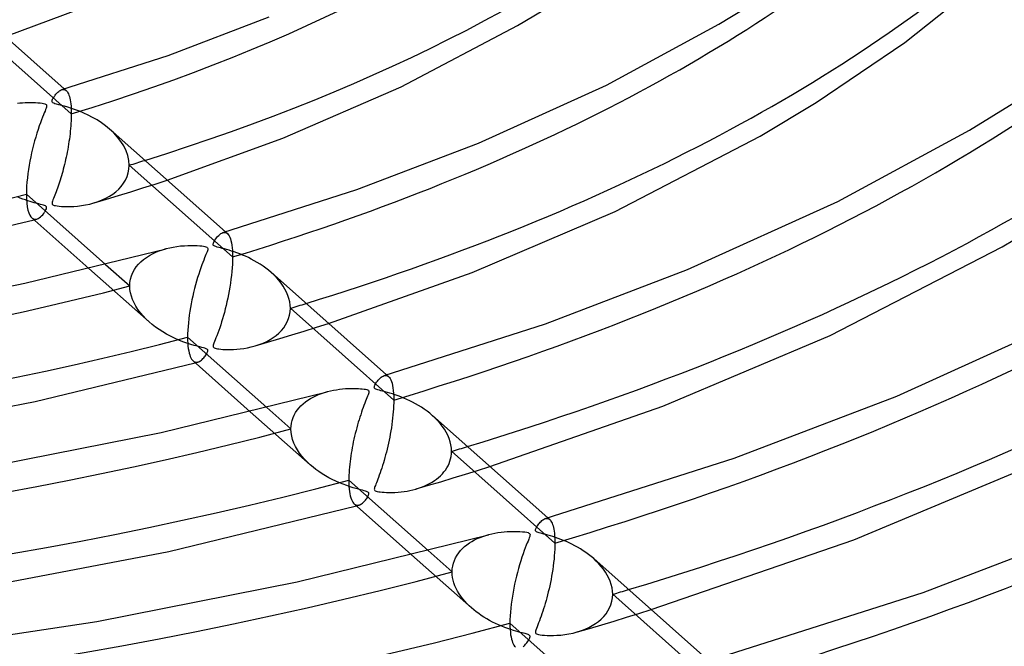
# Model space of a CAD drawing. Header units: millimetres. Extents: x -866 to 866, y -967 to 997.
# Tile 53 of 74: x 66 to 149, y 562 to 615. Entities that reach past the tile are written whole.
import ezdxf

# ---------------------------------------------------------------- set-up
doc = ezdxf.new("R2010")
doc.units = ezdxf.units.MM
doc.layers.add('HIDDEN', color=7, linetype='Continuous')
doc.layers.add('THICK', color=7, linetype='Continuous')

msp = doc.modelspace()

# ---------------------------------------------------------------- linework, layer by layer
at = {"layer": 'HIDDEN'}
for p, q in [((70.158, 606.638), (61.39, 614.417)), ((69.351, 608.694), (69.419, 608.709)), ((69.419, 608.709), (69.485, 608.713)), ((69.485, 608.713), (69.548, 608.706)), ((69.548, 608.706), (69.609, 608.687)), ((69.564, 608.757), (69.726, 608.613)), ((69.609, 608.687), (69.667, 608.657)), ((69.667, 608.657), (69.723, 608.616)), ((69.723, 608.616), (69.776, 608.562)), ((69.776, 608.562), (69.826, 608.497)), ((69.826, 608.497), (69.873, 608.42)), ((69.873, 608.42), (69.918, 608.329)), ((69.918, 608.329), (69.96, 608.225)), ((69.96, 608.225), (69.999, 608.106)), ((69.999, 608.106), (70.034, 607.973)), ((70.034, 607.973), (70.065, 607.825)), ((70.065, 607.825), (70.093, 607.662)), ((70.093, 607.662), (70.116, 607.485)), ((70.116, 607.485), (70.134, 607.294)), ((70.134, 607.294), (70.147, 607.089)), ((70.147, 607.089), (70.155, 606.87)), ((70.155, 606.87), (70.158, 606.638)), ((70.142, 606.039), (70.13, 605.829)), ((70.151, 606.244), (70.142, 606.039)), ((70.156, 606.443), (70.151, 606.244)), ((70.158, 606.638), (70.156, 606.443)), ((70.074, 605.176), (70.05, 604.954)), ((70.096, 605.397), (70.074, 605.176)), ((70.115, 605.615), (70.096, 605.397)), ((70.13, 605.829), (70.115, 605.615)), ((73.755, 605.021), (73.404, 605.349)), ((69.992, 604.509), (69.96, 604.286)), ((70.022, 604.732), (69.992, 604.509)), ((70.05, 604.954), (70.022, 604.732)), ((74.074, 604.672), (73.755, 605.021)), ((74.358, 604.304), (74.074, 604.672)), ((69.849, 603.625), (69.808, 603.408)), ((69.888, 603.844), (69.849, 603.625)), ((69.925, 604.065), (69.888, 603.844)), ((69.96, 604.286), (69.925, 604.065)), ((74.601, 603.918), (74.358, 604.304)), ((74.798, 603.518), (74.601, 603.918)), ((74.942, 603.109), (74.798, 603.518)), ((69.675, 602.77), (69.628, 602.563)), ((69.721, 602.98), (69.675, 602.77)), ((69.765, 603.193), (69.721, 602.98)), ((69.808, 603.408), (69.765, 603.193)), ((75.03, 602.698), (74.942, 603.109)), ((75.06, 602.287), (75.03, 602.698)), ((69.478, 601.961), (69.426, 601.768)), ((69.529, 602.158), (69.478, 601.961)), ((69.579, 602.359), (69.529, 602.158)), ((69.628, 602.563), (69.579, 602.359)), ((74.98, 601.632), (75.04, 601.955)), ((75.04, 601.955), (75.06, 602.287)), ((83.825, 594.51), (75.06, 602.287)), ((69.209, 601.029), (69.152, 600.854)), ((69.264, 601.208), (69.209, 601.029)), ((69.319, 601.391), (69.264, 601.208)), ((69.373, 601.578), (69.319, 601.391)), ((69.426, 601.768), (69.373, 601.578)), ((74.586, 600.754), (74.75, 601.029)), ((74.75, 601.029), (74.882, 601.322)), ((74.882, 601.322), (74.98, 601.632)), ((77.255, 600.695), (78.273, 601.028)), ((68.923, 600.192), (68.866, 600.038)), ((68.981, 600.351), (68.923, 600.192)), ((69.039, 600.515), (68.981, 600.351)), ((69.096, 600.682), (69.039, 600.515)), ((69.152, 600.854), (69.096, 600.682)), ((73.938, 600.043), (74.177, 600.261)), ((74.177, 600.261), (74.394, 600.498)), ((74.394, 600.498), (74.586, 600.754)), ((75.202, 600.041), (76.232, 600.366)), ((76.232, 600.366), (77.255, 600.695)), ((65.826, 599.502), (65.595, 599.596)), ((66.049, 599.417), (65.826, 599.502)), ((66.263, 599.341), (66.049, 599.417)), ((66.466, 599.272), (66.263, 599.341)), ((68.596, 599.345), (68.559, 599.239)), ((68.643, 599.467), (68.596, 599.345)), ((68.696, 599.602), (68.643, 599.467)), ((68.751, 599.742), (68.696, 599.602)), ((68.808, 599.888), (68.751, 599.742)), ((68.866, 600.038), (68.808, 599.888)), ((72.084, 599.094), (73.128, 599.406)), ((72.435, 599.209), (72.775, 599.343)), ((72.775, 599.343), (73.097, 599.493)), ((73.097, 599.493), (73.398, 599.66)), ((73.128, 599.406), (74.168, 599.721)), ((73.398, 599.66), (73.678, 599.843)), ((73.678, 599.843), (73.938, 600.043)), ((74.168, 599.721), (75.202, 600.041)), ((66.658, 599.211), (66.466, 599.272)), ((66.838, 599.157), (66.658, 599.211)), ((67.005, 599.11), (66.838, 599.157)), ((67.156, 599.068), (67.005, 599.11)), ((67.292, 599.032), (67.156, 599.068)), ((67.415, 599.001), (67.292, 599.032)), ((67.544, 598.967), (67.415, 599.001)), ((67.675, 598.933), (67.544, 598.967)), ((67.795, 598.899), (67.675, 598.933)), ((67.894, 598.866), (67.795, 598.899)), ((67.965, 598.835), (67.894, 598.866)), ((67.957, 598.401), (68.01, 598.498)), ((68.017, 598.801), (67.965, 598.835)), ((68.01, 598.498), (68.048, 598.587)), ((68.051, 598.762), (68.017, 598.801)), ((68.048, 598.587), (68.067, 598.66)), ((68.067, 598.717), (68.051, 598.762)), ((68.067, 598.66), (68.067, 598.717)), ((68.535, 599.15), (68.524, 599.078)), ((68.524, 599.078), (68.529, 599.022)), ((68.529, 599.022), (68.548, 598.979)), ((68.559, 599.239), (68.535, 599.15)), ((68.548, 598.979), (68.584, 598.943)), ((68.584, 598.943), (68.638, 598.912)), ((68.638, 598.912), (68.714, 598.884)), ((68.714, 598.884), (68.82, 598.86)), ((68.82, 598.86), (68.961, 598.836)), ((68.961, 598.836), (69.133, 598.816)), ((69.133, 598.816), (69.331, 598.8)), ((69.331, 598.8), (69.552, 598.789)), ((69.552, 598.789), (69.796, 598.785)), ((69.796, 598.785), (70.067, 598.788)), ((70.067, 598.788), (70.363, 598.801)), ((70.363, 598.801), (70.68, 598.826)), ((70.68, 598.826), (71.014, 598.866)), ((71.014, 598.866), (71.363, 598.923)), ((71.363, 598.923), (71.722, 598.998)), ((71.722, 598.998), (72.077, 599.093)), ((72.077, 599.093), (72.435, 599.209)), ((66.832, 597.812), (66.895, 597.767)), ((66.895, 597.767), (66.96, 597.736)), ((66.96, 597.736), (67.027, 597.716)), ((66.998, 597.664), (67.036, 597.674)), ((67.027, 597.716), (67.096, 597.709)), ((67.036, 597.674), (67.074, 597.685)), ((67.074, 597.685), (67.113, 597.695)), ((67.096, 597.709), (67.166, 597.713)), ((67.113, 597.695), (67.151, 597.705)), ((67.151, 597.705), (67.189, 597.716)), ((67.166, 597.713), (67.236, 597.728)), ((67.189, 597.716), (67.228, 597.726)), ((67.236, 597.728), (67.342, 597.77)), ((67.342, 597.77), (67.446, 597.83)), ((67.446, 597.83), (67.547, 597.906)), ((67.547, 597.906), (67.643, 597.995)), ((67.643, 597.995), (67.733, 598.092)), ((67.733, 598.092), (67.816, 598.194)), ((67.816, 598.194), (67.891, 598.298)), ((67.891, 598.298), (67.957, 598.401)), ((83.014, 596.571), (83.083, 596.586)), ((83.083, 596.586), (83.149, 596.59)), ((83.149, 596.59), (83.213, 596.582)), ((83.213, 596.582), (83.274, 596.562)), ((83.226, 596.633), (83.39, 596.488)), ((83.274, 596.562), (83.333, 596.531)), ((83.333, 596.531), (83.389, 596.489)), ((83.389, 596.489), (83.461, 596.412)), ((83.461, 596.412), (83.527, 596.313)), ((83.527, 596.313), (83.587, 596.194)), ((83.587, 596.194), (83.641, 596.055)), ((83.641, 596.055), (83.688, 595.896)), ((77.899, 595.126), (78.202, 595.215)), ((83.688, 595.896), (83.729, 595.717)), ((83.729, 595.717), (83.762, 595.517)), ((83.762, 595.517), (83.789, 595.296)), ((83.789, 595.296), (83.809, 595.053)), ((76.059, 594.105), (76.282, 594.296)), ((76.282, 594.296), (76.522, 594.472)), ((76.522, 594.472), (76.775, 594.632)), ((76.775, 594.632), (77.041, 594.777)), ((77.041, 594.777), (77.318, 594.907)), ((77.318, 594.907), (77.604, 595.023)), ((77.604, 595.023), (77.899, 595.126)), ((83.809, 595.053), (83.821, 594.79)), ((83.821, 594.79), (83.825, 594.51)), ((83.825, 594.51), (83.821, 594.217)), ((71.651, 593.535), (76.752, 589.009)), ((73.056, 593.88), (75.113, 592.055)), ((75.506, 593.438), (75.668, 593.675)), ((75.668, 593.675), (75.853, 593.898)), ((75.853, 593.898), (76.059, 594.105)), ((83.79, 593.595), (83.763, 593.272)), ((83.809, 593.911), (83.79, 593.595)), ((83.821, 594.217), (83.809, 593.911)), ((75.129, 592.351), (75.178, 592.639)), ((75.178, 592.639), (75.258, 592.918)), ((75.258, 592.918), (75.368, 593.185)), ((75.368, 593.185), (75.506, 593.438)), ((83.73, 592.945), (83.69, 592.617)), ((83.763, 593.272), (83.73, 592.945)), ((87.329, 592.984), (87.099, 593.197)), ((87.547, 592.762), (87.329, 592.984)), ((87.752, 592.532), (87.547, 592.762)), ((75.113, 592.055), (75.129, 592.351)), ((75.128, 591.765), (75.113, 592.055)), ((83.594, 591.962), (83.539, 591.637)), ((83.645, 592.289), (83.594, 591.962)), ((83.69, 592.617), (83.645, 592.289)), ((87.941, 592.292), (87.752, 592.532)), ((88.114, 592.044), (87.941, 592.292)), ((88.269, 591.788), (88.114, 592.044)), ((75.174, 591.472), (75.128, 591.765)), ((75.248, 591.181), (75.174, 591.472)), ((75.35, 590.894), (75.248, 591.181)), ((83.416, 591.004), (83.35, 590.697)), ((83.479, 591.318), (83.416, 591.004)), ((83.539, 591.637), (83.479, 591.318)), ((88.404, 591.525), (88.269, 591.788)), ((88.518, 591.256), (88.404, 591.525)), ((88.608, 590.984), (88.518, 591.256)), ((88.673, 590.71), (88.608, 590.984)), ((75.478, 590.61), (75.35, 590.894)), ((75.631, 590.331), (75.478, 590.61)), ((75.808, 590.056), (75.631, 590.331)), ((83.281, 590.396), (83.209, 590.102)), ((83.35, 590.697), (83.281, 590.396)), ((88.713, 590.435), (88.673, 590.71)), ((88.71, 589.858), (88.726, 590.16)), ((88.726, 590.16), (88.713, 590.435)), ((97.49, 582.384), (88.726, 590.16)), ((76.01, 589.786), (75.808, 590.056)), ((76.236, 589.52), (76.01, 589.786)), ((76.484, 589.259), (76.236, 589.52)), ((83.058, 589.537), (82.98, 589.266)), ((83.135, 589.816), (83.058, 589.537)), ((83.209, 590.102), (83.135, 589.816)), ((88.579, 589.281), (88.66, 589.565)), ((88.66, 589.565), (88.71, 589.858)), ((76.755, 589.006), (76.484, 589.259)), ((77.02, 588.782), (76.755, 589.006)), ((77.301, 588.566), (77.02, 588.782)), ((77.597, 588.359), (77.301, 588.566)), ((82.737, 588.502), (82.654, 588.265)), ((82.819, 588.748), (82.737, 588.502)), ((82.9, 589.003), (82.819, 588.748)), ((82.98, 589.266), (82.9, 589.003)), ((87.974, 588.273), (88.162, 588.502)), ((88.162, 588.502), (88.328, 588.748)), ((88.328, 588.748), (88.467, 589.008)), ((88.467, 589.008), (88.579, 589.281)), ((89.9, 588.229), (90.933, 588.555)), ((90.933, 588.555), (91.96, 588.883)), ((77.906, 588.161), (77.597, 588.359)), ((78.229, 587.972), (77.906, 588.161)), ((78.564, 587.794), (78.229, 587.972)), ((78.91, 587.626), (78.564, 587.794)), ((79.268, 587.469), (78.91, 587.626)), ((82.42, 587.644), (82.355, 587.479)), ((82.493, 587.831), (82.42, 587.644)), ((82.572, 588.039), (82.493, 587.831)), ((82.654, 588.265), (82.572, 588.039)), ((87.011, 587.506), (87.282, 587.677)), ((87.282, 587.677), (87.533, 587.861)), ((87.533, 587.861), (87.764, 588.06)), ((87.764, 588.06), (87.974, 588.273)), ((87.822, 587.59), (88.862, 587.908)), ((88.862, 587.908), (89.9, 588.229)), ((79.624, 587.327), (79.268, 587.469)), ((79.962, 587.206), (79.624, 587.327)), ((80.277, 587.103), (79.962, 587.206)), ((80.564, 587.017), (80.277, 587.103)), ((80.82, 586.946), (80.564, 587.017)), ((81.039, 586.889), (80.82, 586.946)), ((81.221, 586.842), (81.039, 586.889)), ((81.369, 586.803), (81.221, 586.842)), ((81.488, 586.768), (81.369, 586.803)), ((82.192, 587.021), (82.183, 586.955)), ((82.183, 586.955), (82.187, 586.903)), ((82.187, 586.903), (82.205, 586.862)), ((82.215, 587.105), (82.192, 587.021)), ((82.205, 586.862), (82.235, 586.828)), ((82.25, 587.209), (82.215, 587.105)), ((82.235, 586.828), (82.28, 586.799)), ((82.298, 587.334), (82.25, 587.209)), ((82.28, 586.799), (82.342, 586.774)), ((82.355, 587.479), (82.298, 587.334)), ((84.776, 586.759), (85.089, 586.813)), ((85.089, 586.813), (85.411, 586.883)), ((85.411, 586.883), (85.737, 586.969)), ((85.737, 586.969), (86.083, 587.081)), ((85.74, 586.97), (86.781, 587.277)), ((86.083, 587.081), (86.411, 587.208)), ((86.411, 587.208), (86.721, 587.35)), ((86.721, 587.35), (87.011, 587.506)), ((86.781, 587.277), (87.822, 587.59)), ((81.319, 585.891), (81.383, 585.96)), ((81.383, 585.96), (81.444, 586.032)), ((81.444, 586.032), (81.502, 586.108)), ((81.578, 586.735), (81.488, 586.768)), ((81.502, 586.108), (81.555, 586.184)), ((81.555, 586.184), (81.604, 586.259)), ((81.644, 586.703), (81.578, 586.735)), ((81.604, 586.259), (81.646, 586.332)), ((81.69, 586.668), (81.644, 586.703)), ((81.646, 586.332), (81.68, 586.401)), ((81.68, 586.401), (81.707, 586.464)), ((81.717, 586.628), (81.69, 586.668)), ((81.707, 586.464), (81.724, 586.524)), ((81.728, 586.58), (81.717, 586.628)), ((81.724, 586.524), (81.728, 586.58)), ((82.342, 586.774), (82.426, 586.75)), ((82.426, 586.75), (82.537, 586.728)), ((82.537, 586.728), (82.674, 586.709)), ((82.674, 586.709), (82.832, 586.692)), ((82.832, 586.692), (83.008, 586.678)), ((83.008, 586.678), (83.2, 586.669)), ((83.2, 586.669), (83.413, 586.664)), ((83.413, 586.664), (83.65, 586.665)), ((83.65, 586.665), (83.907, 586.673)), ((83.907, 586.673), (84.182, 586.691)), ((84.182, 586.691), (84.472, 586.719)), ((84.472, 586.719), (84.776, 586.759)), ((80.486, 585.696), (80.55, 585.648)), ((80.55, 585.648), (80.617, 585.614)), ((80.617, 585.614), (80.686, 585.594)), ((80.66, 585.541), (80.698, 585.551)), ((80.686, 585.594), (80.757, 585.586)), ((80.698, 585.551), (80.736, 585.562)), ((80.736, 585.562), (80.774, 585.572)), ((80.757, 585.586), (80.828, 585.591)), ((80.774, 585.572), (80.812, 585.582)), ((80.812, 585.582), (80.85, 585.593)), ((80.828, 585.591), (80.9, 585.607)), ((80.85, 585.593), (80.888, 585.603)), ((80.9, 585.607), (80.973, 585.633)), ((80.973, 585.633), (81.045, 585.669)), ((81.045, 585.669), (81.116, 585.714)), ((81.116, 585.714), (81.185, 585.767)), ((81.185, 585.767), (81.253, 585.826)), ((81.253, 585.826), (81.319, 585.891)), ((96.674, 584.448), (96.743, 584.463)), ((96.743, 584.463), (96.81, 584.467)), ((96.81, 584.467), (96.874, 584.459)), ((96.874, 584.459), (96.936, 584.439)), ((96.887, 584.511), (97.052, 584.365)), ((96.936, 584.439), (96.995, 584.408)), ((96.995, 584.408), (97.052, 584.365)), ((97.052, 584.365), (97.119, 584.294)), ((97.119, 584.294), (97.182, 584.204)), ((97.182, 584.204), (97.241, 584.092)), ((97.241, 584.092), (97.295, 583.958)), ((97.295, 583.958), (97.344, 583.802)), ((97.344, 583.802), (97.386, 583.622)), ((97.386, 583.622), (97.423, 583.419)), ((90.427, 582.502), (90.651, 582.627)), ((90.651, 582.627), (90.884, 582.741)), ((90.884, 582.741), (91.125, 582.846)), ((91.125, 582.846), (91.373, 582.94)), ((91.373, 582.94), (91.628, 583.024)), ((91.628, 583.024), (91.888, 583.099)), ((97.423, 583.419), (97.451, 583.194)), ((97.451, 583.194), (97.473, 582.945)), ((97.473, 582.945), (97.486, 582.674)), ((97.486, 582.674), (97.49, 582.384)), ((89.462, 581.711), (89.629, 581.891)), ((89.629, 581.891), (89.811, 582.06)), ((89.811, 582.06), (90.005, 582.219)), ((90.005, 582.219), (90.211, 582.366)), ((90.211, 582.366), (90.427, 582.502)), ((97.479, 581.9), (97.466, 581.645)), ((97.487, 582.146), (97.479, 581.9)), ((97.49, 582.384), (97.487, 582.146)), ((85.333, 581.395), (90.415, 576.885)), ((86.732, 581.745), (88.778, 579.93)), ((88.958, 580.887), (89.056, 581.108)), ((89.056, 581.108), (89.174, 581.319)), ((89.174, 581.319), (89.31, 581.52)), ((89.31, 581.52), (89.462, 581.711)), ((97.425, 581.118), (97.397, 580.849)), ((97.448, 581.384), (97.425, 581.118)), ((97.466, 581.645), (97.448, 581.384)), ((100.994, 580.858), (100.762, 581.073)), ((88.778, 579.93), (88.789, 580.177)), ((88.789, 580.177), (88.823, 580.419)), ((88.823, 580.419), (88.88, 580.656)), ((88.88, 580.656), (88.958, 580.887)), ((97.329, 580.309), (97.289, 580.038)), ((97.365, 580.579), (97.329, 580.309)), ((97.397, 580.849), (97.365, 580.579)), ((101.214, 580.634), (100.994, 580.858)), ((101.419, 580.402), (101.214, 580.634)), ((101.609, 580.161), (101.419, 580.402)), ((101.783, 579.912), (101.609, 580.161)), ((88.794, 579.629), (88.778, 579.93)), ((88.843, 579.326), (88.794, 579.629)), ((88.922, 579.026), (88.843, 579.326)), ((97.2, 579.501), (97.15, 579.235)), ((97.246, 579.768), (97.2, 579.501)), ((97.289, 580.038), (97.246, 579.768)), ((101.937, 579.655), (101.783, 579.912)), ((102.072, 579.392), (101.937, 579.655)), ((102.185, 579.124), (102.072, 579.392)), ((89.031, 578.73), (88.922, 579.026)), ((89.166, 578.439), (89.031, 578.73)), ((89.326, 578.155), (89.166, 578.439)), ((96.987, 578.463), (96.929, 578.215)), ((97.044, 578.716), (96.987, 578.463)), ((97.098, 578.974), (97.044, 578.716)), ((97.15, 579.235), (97.098, 578.974)), ((102.274, 578.852), (102.185, 579.124)), ((102.338, 578.58), (102.274, 578.852)), ((102.378, 578.307), (102.338, 578.58)), ((89.509, 577.88), (89.326, 578.155)), ((89.711, 577.614), (89.509, 577.88)), ((89.931, 577.36), (89.711, 577.614)), ((96.806, 577.732), (96.743, 577.497)), ((96.868, 577.971), (96.806, 577.732)), ((96.929, 578.215), (96.868, 577.971)), ((102.315, 577.399), (102.357, 577.607)), ((102.357, 577.607), (102.382, 577.819)), ((102.391, 578.035), (102.378, 578.307)), ((102.382, 577.819), (102.391, 578.035)), ((111.153, 570.26), (102.391, 578.035)), ((90.166, 577.117), (89.931, 577.36)), ((90.415, 576.885), (90.166, 577.117)), ((90.649, 576.686), (90.415, 576.885)), ((96.544, 576.826), (96.475, 576.614)), ((96.611, 577.045), (96.544, 576.826)), ((96.677, 577.268), (96.611, 577.045)), ((96.743, 577.497), (96.677, 577.268)), ((101.993, 576.625), (102.095, 576.807)), ((102.095, 576.807), (102.183, 576.998)), ((102.183, 576.998), (102.257, 577.196)), ((102.257, 577.196), (102.315, 577.399)), ((90.893, 576.495), (90.649, 576.686)), ((91.15, 576.31), (90.893, 576.495)), ((91.417, 576.133), (91.15, 576.31)), ((91.694, 575.962), (91.417, 576.133)), ((91.981, 575.8), (91.694, 575.962)), ((96.267, 576.013), (96.198, 575.828)), ((96.337, 576.207), (96.267, 576.013)), ((96.406, 576.407), (96.337, 576.207)), ((96.475, 576.614), (96.406, 576.407)), ((101.297, 575.821), (101.461, 575.968)), ((101.461, 575.968), (101.612, 576.122)), ((101.612, 576.122), (101.751, 576.282)), ((101.751, 576.282), (101.878, 576.45)), ((101.878, 576.45), (101.993, 576.625)), ((102.519, 575.777), (103.562, 576.096)), ((103.562, 576.096), (104.603, 576.419)), ((104.603, 576.419), (105.639, 576.745)), ((92.277, 575.646), (91.981, 575.8)), ((92.582, 575.499), (92.277, 575.646)), ((92.895, 575.361), (92.582, 575.499)), ((93.206, 575.236), (92.895, 575.361)), ((93.503, 575.126), (93.206, 575.236)), ((93.783, 575.031), (93.503, 575.126)), ((95.932, 575.147), (95.897, 575.053)), ((95.972, 575.25), (95.932, 575.147)), ((96.019, 575.37), (95.972, 575.25)), ((96.073, 575.506), (96.019, 575.37)), ((96.133, 575.659), (96.073, 575.506)), ((96.198, 575.828), (96.133, 575.659)), ((99.397, 574.847), (100.435, 575.151)), ((100.079, 575.088), (100.307, 575.191)), ((100.307, 575.191), (100.527, 575.302)), ((100.435, 575.151), (101.476, 575.461)), ((100.527, 575.302), (100.737, 575.421)), ((100.737, 575.421), (100.935, 575.547)), ((100.935, 575.547), (101.122, 575.68)), ((101.122, 575.68), (101.297, 575.821)), ((101.476, 575.461), (102.519, 575.777)), ((94.044, 574.949), (93.783, 575.031)), ((94.283, 574.879), (94.044, 574.949)), ((94.498, 574.82), (94.283, 574.879)), ((94.685, 574.771), (94.498, 574.82)), ((94.844, 574.73), (94.685, 574.771)), ((94.978, 574.695), (94.844, 574.73)), ((95.089, 574.665), (94.978, 574.695)), ((95.179, 574.636), (95.089, 574.665)), ((95.25, 574.609), (95.179, 574.636)), ((95.304, 574.582), (95.25, 574.609)), ((95.298, 574.198), (95.334, 574.268)), ((95.343, 574.553), (95.304, 574.582)), ((95.334, 574.268), (95.362, 574.332)), ((95.37, 574.52), (95.343, 574.553)), ((95.362, 574.332), (95.38, 574.39)), ((95.385, 574.483), (95.37, 574.52)), ((95.38, 574.39), (95.388, 574.44)), ((95.388, 574.44), (95.385, 574.483)), ((95.849, 574.883), (95.843, 574.816)), ((95.843, 574.816), (95.853, 574.763)), ((95.868, 574.963), (95.849, 574.883)), ((95.853, 574.763), (95.88, 574.72)), ((95.897, 575.053), (95.868, 574.963)), ((95.88, 574.72), (95.928, 574.685)), ((95.928, 574.685), (95.999, 574.654)), ((95.999, 574.654), (96.096, 574.627)), ((96.096, 574.627), (96.214, 574.605)), ((96.214, 574.605), (96.347, 574.586)), ((96.347, 574.586), (96.502, 574.57)), ((96.502, 574.57), (96.681, 574.557)), ((96.681, 574.557), (96.883, 574.547)), ((96.883, 574.547), (97.104, 574.543)), ((97.104, 574.543), (97.344, 574.544)), ((97.344, 574.544), (97.597, 574.554)), ((97.597, 574.554), (97.855, 574.57)), ((97.855, 574.57), (98.11, 574.595)), ((98.11, 574.595), (98.364, 574.627)), ((98.364, 574.627), (98.617, 574.667)), ((98.617, 574.667), (98.866, 574.715)), ((98.866, 574.715), (99.112, 574.771)), ((99.112, 574.771), (99.355, 574.835)), ((99.355, 574.835), (99.602, 574.91)), ((99.602, 574.91), (99.843, 574.994)), ((99.843, 574.994), (100.079, 575.088)), ((94.148, 573.572), (94.212, 573.525)), ((94.212, 573.525), (94.278, 573.492)), ((94.278, 573.492), (94.346, 573.471)), ((94.321, 573.419), (94.359, 573.429)), ((94.346, 573.471), (94.416, 573.464)), ((94.359, 573.429), (94.397, 573.439)), ((94.397, 573.439), (94.435, 573.45)), ((94.416, 573.464), (94.487, 573.468)), ((94.435, 573.45), (94.472, 573.46)), ((94.472, 573.46), (94.51, 573.47)), ((94.487, 573.468), (94.559, 573.484)), ((94.51, 573.47), (94.548, 573.481)), ((94.559, 573.484), (94.628, 573.509)), ((94.628, 573.509), (94.697, 573.543)), ((94.697, 573.543), (94.766, 573.586)), ((94.766, 573.586), (94.834, 573.636)), ((94.834, 573.636), (94.9, 573.692)), ((94.9, 573.692), (94.966, 573.755)), ((94.966, 573.755), (95.029, 573.823)), ((95.029, 573.823), (95.09, 573.895)), ((95.09, 573.895), (95.149, 573.97)), ((95.149, 573.97), (95.204, 574.047)), ((95.204, 574.047), (95.254, 574.124)), ((95.254, 574.124), (95.298, 574.198)), ((110.333, 572.326), (110.403, 572.341)), ((110.403, 572.341), (110.47, 572.345)), ((110.47, 572.345), (110.535, 572.337)), ((110.535, 572.337), (110.597, 572.317)), ((110.548, 572.389), (110.714, 572.242)), ((110.597, 572.317), (110.656, 572.286)), ((110.656, 572.286), (110.713, 572.243)), ((110.713, 572.243), (110.767, 572.188)), ((110.767, 572.188), (110.818, 572.121)), ((110.818, 572.121), (110.867, 572.04)), ((110.867, 572.04), (110.913, 571.946)), ((110.913, 571.946), (110.956, 571.839)), ((110.956, 571.839), (110.996, 571.717)), ((105.299, 570.906), (105.552, 570.979)), ((110.996, 571.717), (111.031, 571.582)), ((111.031, 571.582), (111.063, 571.432)), ((111.063, 571.432), (111.09, 571.269)), ((111.09, 571.269), (111.112, 571.092)), ((111.112, 571.092), (111.13, 570.902)), ((103.503, 569.963), (103.698, 570.119)), ((103.698, 570.119), (103.904, 570.263)), ((103.904, 570.263), (104.118, 570.396)), ((104.118, 570.396), (104.341, 570.519)), ((104.341, 570.519), (104.571, 570.63)), ((104.571, 570.63), (104.808, 570.732)), ((104.808, 570.732), (105.051, 570.824)), ((105.051, 570.824), (105.299, 570.906)), ((111.13, 570.902), (111.143, 570.7)), ((111.143, 570.7), (111.151, 570.485)), ((111.153, 570.26), (111.15, 570)), ((111.151, 570.485), (111.153, 570.26)), ((99.008, 569.259), (104.077, 564.762)), ((100.403, 569.614), (102.441, 567.805)), ((102.855, 569.225), (102.995, 569.427)), ((102.995, 569.427), (103.15, 569.617)), ((103.15, 569.617), (103.32, 569.796)), ((103.32, 569.796), (103.503, 569.963)), ((111.125, 569.455), (111.104, 569.172)), ((111.141, 569.731), (111.125, 569.455)), ((111.15, 570), (111.141, 569.731)), ((102.49, 568.311), (102.549, 568.554)), ((102.549, 568.554), (102.631, 568.788)), ((102.631, 568.788), (102.734, 569.012)), ((102.734, 569.012), (102.855, 569.225)), ((111.046, 568.598), (111.009, 568.311)), ((111.077, 568.886), (111.046, 568.598)), ((111.104, 569.172), (111.077, 568.886)), ((114.665, 568.726), (114.44, 568.936)), ((114.879, 568.508), (114.665, 568.726)), ((115.081, 568.279), (114.879, 568.508)), ((102.441, 567.805), (102.454, 568.061)), ((102.451, 567.574), (102.441, 567.805)), ((102.454, 568.061), (102.49, 568.311)), ((110.924, 567.739), (110.876, 567.457)), ((110.969, 568.024), (110.924, 567.739)), ((111.009, 568.311), (110.969, 568.024)), ((115.268, 568.042), (115.081, 568.279)), ((115.44, 567.796), (115.268, 568.042)), ((115.594, 567.542), (115.44, 567.796)), ((102.48, 567.34), (102.451, 567.574)), ((102.528, 567.106), (102.48, 567.34)), ((102.595, 566.873), (102.528, 567.106)), ((102.679, 566.642), (102.595, 566.873)), ((110.771, 566.904), (110.715, 566.635)), ((110.825, 567.178), (110.771, 566.904)), ((110.876, 567.457), (110.825, 567.178)), ((115.729, 567.28), (115.594, 567.542)), ((115.843, 567.012), (115.729, 567.28)), ((115.934, 566.74), (115.843, 567.012)), ((102.78, 566.413), (102.679, 566.642)), ((102.898, 566.187), (102.78, 566.413)), ((103.03, 565.965), (102.898, 566.187)), ((103.177, 565.749), (103.03, 565.965)), ((110.595, 566.113), (110.533, 565.861)), ((110.656, 566.372), (110.595, 566.113)), ((110.715, 566.635), (110.656, 566.372)), ((116, 566.465), (115.934, 566.74)), ((116.04, 566.188), (116, 566.465)), ((116.054, 565.911), (116.04, 566.188)), ((103.336, 565.537), (103.177, 565.749)), ((103.508, 565.332), (103.336, 565.537)), ((103.689, 565.134), (103.508, 565.332)), ((103.881, 564.942), (103.689, 565.134)), ((110.336, 565.139), (110.268, 564.91)), ((110.403, 565.374), (110.336, 565.139)), ((110.469, 565.614), (110.403, 565.374)), ((110.533, 565.861), (110.469, 565.614)), ((115.907, 565.033), (115.988, 565.318)), ((115.988, 565.318), (116.037, 565.611)), ((116.037, 565.611), (116.054, 565.911)), ((124.816, 558.136), (116.054, 565.911)), ((104.082, 564.757), (103.881, 564.942)), ((104.277, 564.591), (104.082, 564.757)), ((104.48, 564.429), (104.277, 564.591)), ((104.691, 564.272), (104.48, 564.429)), ((104.91, 564.12), (104.691, 564.272)), ((110.058, 564.262), (109.987, 564.059)), ((110.129, 564.472), (110.058, 564.262)), ((110.199, 564.688), (110.129, 564.472)), ((110.268, 564.91), (110.199, 564.688)), ((115.295, 564.021), (115.487, 564.252)), ((115.487, 564.252), (115.654, 564.499)), ((115.654, 564.499), (115.795, 564.76)), ((115.795, 564.76), (115.907, 565.033)), ((117.223, 563.966), (118.269, 564.287)), ((118.269, 564.287), (119.313, 564.612)), ((105.138, 563.972), (104.91, 564.12)), ((105.373, 563.83), (105.138, 563.972)), ((105.615, 563.692), (105.373, 563.83)), ((105.865, 563.561), (105.615, 563.692)), ((106.121, 563.434), (105.865, 563.561)), ((106.385, 563.313), (106.121, 563.434)), ((109.776, 563.495), (109.708, 563.322)), ((109.845, 563.675), (109.776, 563.495)), ((109.916, 563.864), (109.845, 563.675)), ((109.987, 564.059), (109.916, 563.864)), ((114.324, 563.254), (114.596, 563.424)), ((114.596, 563.424), (114.849, 563.607)), ((114.849, 563.607), (115.082, 563.806)), ((115.082, 563.806), (115.295, 564.021)), ((115.132, 563.335), (116.177, 563.648)), ((116.177, 563.648), (117.223, 563.966)), ((106.652, 563.2), (106.385, 563.313)), ((106.913, 563.096), (106.652, 563.2)), ((107.165, 563.004), (106.913, 563.096)), ((107.405, 562.922), (107.165, 563.004)), ((107.631, 562.85), (107.405, 562.922)), ((107.843, 562.787), (107.631, 562.85)), ((108.037, 562.732), (107.843, 562.787)), ((108.213, 562.685), (108.037, 562.732)), ((108.369, 562.644), (108.213, 562.685)), ((108.504, 562.609), (108.369, 562.644)), ((108.621, 562.579), (108.504, 562.609)), ((108.722, 562.551), (108.621, 562.579)), ((109.511, 562.778), (109.502, 562.7)), ((109.502, 562.7), (109.513, 562.641)), ((109.54, 562.881), (109.511, 562.778)), ((109.513, 562.641), (109.543, 562.597)), ((109.585, 563.009), (109.54, 562.881)), ((109.543, 562.597), (109.593, 562.561)), ((109.643, 563.158), (109.585, 563.009)), ((109.708, 563.322), (109.643, 563.158)), ((112.336, 562.556), (112.698, 562.631)), ((112.698, 562.631), (113.049, 562.723)), ((113.049, 562.723), (113.395, 562.833)), ((113.056, 562.724), (114.091, 563.027)), ((113.395, 562.833), (113.723, 562.958)), ((113.723, 562.958), (114.033, 563.099)), ((114.033, 563.099), (114.324, 563.254)), ((114.091, 563.027), (115.132, 563.335)), ((108.721, 561.739), (108.778, 561.809)), ((108.807, 562.526), (108.722, 562.551)), ((108.778, 561.809), (108.833, 561.883)), ((108.876, 562.502), (108.807, 562.526)), ((108.833, 561.883), (108.884, 561.957)), ((108.932, 562.478), (108.876, 562.502)), ((108.884, 561.957), (108.93, 562.029)), ((108.93, 562.029), (108.969, 562.098)), ((108.975, 562.453), (108.932, 562.478)), ((108.969, 562.098), (109.001, 562.162)), ((109.009, 562.426), (108.975, 562.453)), ((109.001, 562.162), (109.025, 562.22)), ((109.031, 562.395), (109.009, 562.426)), ((109.025, 562.22), (109.041, 562.273)), ((109.044, 562.36), (109.031, 562.395)), ((109.041, 562.273), (109.047, 562.32)), ((109.047, 562.32), (109.044, 562.36)), ((109.593, 562.561), (109.666, 562.53)), ((109.666, 562.53), (109.768, 562.503)), ((109.768, 562.503), (109.907, 562.479)), ((109.907, 562.479), (110.079, 562.457)), ((110.079, 562.457), (110.279, 562.44)), ((110.279, 562.44), (110.501, 562.428)), ((110.501, 562.428), (110.747, 562.422)), ((110.747, 562.422), (111.022, 562.424)), ((111.022, 562.424), (111.322, 562.436)), ((111.322, 562.436), (111.643, 562.46)), ((111.643, 562.46), (111.982, 562.5)), ((111.982, 562.5), (112.336, 562.556)), ((108.474, 561.499), (108.538, 561.551)), ((108.538, 561.551), (108.6, 561.609)), ((108.6, 561.609), (108.662, 561.672)), ((108.662, 561.672), (108.721, 561.739))]:
    msp.add_line(p, q, dxfattribs=at)
for centre, major_axis, start_param, end_param in [((0, 663.808), (-556.5, 0), 0, 2.617994), ((0, 663.8), (-134.135, 0), 2.121208, 2.617994), ((0, 663.8), (-161.96, 0), 2.1148, 2.617994), ((0, 663.8), (-189.785, 0), 2.110272, 2.617994), ((0, 663.8), (-217.61, 0), 2.106902, 2.617994), ((0, 663.8), (144.115, 0), -1.022968, -1.012113), ((0, 663.8), (-245.435, 0), 2.104297, 2.617994), ((0, 663.8), (-273.26, 0), 2.102222, 2.617994), ((0, 663.8), (-161.96, 0), 1.078074, 2.053046), ((0, 663.8), (171.94, 0), -1.028586, -1.01949), ((0, 663.8), (-189.785, 0), 1.073546, 2.057574), ((0, 663.8), (199.765, 0), -1.032638, -1.02481), ((0, 663.8), (-217.61, 0), 1.070176, 2.060944), ((0, 663.8), (227.59, 0), -1.035698, -1.028828)]:
    msp.add_ellipse(centre, major_axis=major_axis, ratio=0.5, start_param=start_param, end_param=end_param, dxfattribs=at)
at = {"layer": 'THICK'}
for p, q in [((140.82, 612.703), (147.85, 618.29)), ((59.789, 617.43), (69.564, 608.757)), ((64.571, 613.187), (72.095, 615.999)), ((107.995, 614.14), (111.654, 616.346)), ((125.04, 614.254), (128.541, 616.402)), ((78.355, 611.599), (86.932, 614.877)), ((98.121, 608.939), (107.995, 614.14)), ((115.519, 609.087), (125.04, 614.254)), ((133.29, 607.597), (140.82, 612.703)), ((69.355, 608.695), (78.355, 611.599)), ((68.963, 608.428), (69.024, 608.487)), ((69.024, 608.487), (69.087, 608.542)), ((69.087, 608.542), (69.152, 608.592)), ((69.152, 608.592), (69.218, 608.634)), ((69.218, 608.634), (69.286, 608.669)), ((69.286, 608.669), (69.351, 608.694)), ((88.086, 604.578), (98.121, 608.939)), ((104.668, 604.158), (115.519, 609.087)), ((68.524, 607.696), (68.53, 607.752)), ((68.533, 607.649), (68.524, 607.696)), ((68.53, 607.752), (68.548, 607.814)), ((68.558, 607.609), (68.533, 607.649)), ((68.548, 607.814), (68.573, 607.875)), ((68.573, 607.875), (68.601, 607.931)), ((68.601, 607.931), (68.63, 607.984)), ((68.63, 607.984), (68.665, 608.042)), ((68.665, 608.042), (68.704, 608.104)), ((68.704, 608.104), (68.748, 608.168)), ((68.748, 608.168), (68.796, 608.234)), ((68.796, 608.234), (68.849, 608.3)), ((68.849, 608.3), (68.904, 608.365)), ((68.904, 608.365), (68.963, 608.428)), ((146.293, 605.274), (150.411, 607.8)), ((65.592, 607.542), (65.808, 607.567)), ((65.808, 607.567), (66.026, 607.586)), ((66.026, 607.586), (66.244, 607.6)), ((66.244, 607.6), (66.464, 607.608)), ((66.464, 607.608), (66.683, 607.612)), ((66.683, 607.612), (66.902, 607.609)), ((66.902, 607.609), (67.12, 607.602)), ((67.12, 607.602), (67.327, 607.589)), ((67.327, 607.589), (67.514, 607.571)), ((67.514, 607.571), (67.674, 607.55)), ((67.674, 607.55), (67.804, 607.527)), ((67.804, 607.527), (67.901, 607.501)), ((67.928, 606.877), (67.868, 606.727)), ((67.901, 607.501), (67.971, 607.473)), ((67.98, 607.008), (67.928, 606.877)), ((67.971, 607.473), (68.02, 607.441)), ((68.023, 607.122), (67.98, 607.008)), ((68.02, 607.441), (68.052, 607.404)), ((68.053, 607.219), (68.023, 607.122)), ((68.052, 607.404), (68.067, 607.357)), ((68.068, 607.297), (68.053, 607.219)), ((68.067, 607.357), (68.068, 607.297)), ((68.603, 607.573), (68.558, 607.609)), ((68.67, 607.538), (68.603, 607.573)), ((68.767, 607.503), (68.67, 607.538)), ((68.907, 607.463), (68.767, 607.503)), ((69.093, 607.414), (68.907, 607.463)), ((69.319, 607.357), (69.093, 607.414)), ((69.576, 607.288), (69.319, 607.357)), ((69.861, 607.206), (69.576, 607.288)), ((70.171, 607.109), (69.861, 607.206)), ((70.501, 606.995), (70.171, 607.109)), ((70.849, 606.863), (70.501, 606.995)), ((71.21, 606.712), (70.849, 606.863)), ((128.54, 604.757), (133.29, 607.597)), ((67.634, 606.136), (67.542, 605.889)), ((67.719, 606.357), (67.634, 606.136)), ((67.798, 606.555), (67.719, 606.357)), ((67.868, 606.727), (67.798, 606.555)), ((71.581, 606.539), (71.21, 606.712)), ((71.958, 606.344), (71.581, 606.539)), ((72.337, 606.125), (71.958, 606.344)), ((72.708, 605.885), (72.337, 606.125)), ((67.344, 605.319), (67.242, 605.002)), ((67.445, 605.617), (67.344, 605.319)), ((67.542, 605.889), (67.445, 605.617)), ((73.065, 605.626), (72.708, 605.885)), ((73.404, 605.349), (73.065, 605.626)), ((73.454, 605.305), (83.226, 596.633)), ((135.124, 599.215), (146.293, 605.274)), ((67.049, 604.346), (66.959, 604.011)), ((67.144, 604.676), (67.049, 604.346)), ((67.242, 605.002), (67.144, 604.676)), ((78.273, 601.028), (88.086, 604.578)), ((116.274, 598.377), (128.54, 604.757)), ((66.874, 603.673), (66.793, 603.332)), ((66.959, 604.011), (66.874, 603.673)), ((94.356, 600.217), (104.668, 604.158)), ((66.649, 602.64), (66.585, 602.288)), ((66.719, 602.988), (66.649, 602.64)), ((66.793, 603.332), (66.719, 602.988)), ((66.526, 601.932), (66.475, 601.573)), ((66.585, 602.288), (66.526, 601.932)), ((66.431, 601.213), (66.395, 600.855)), ((66.475, 601.573), (66.431, 601.213)), ((66.353, 600.161), (66.348, 599.833)), ((66.369, 600.503), (66.353, 600.161)), ((66.395, 600.855), (66.369, 600.503)), ((83.016, 596.572), (94.356, 600.217)), ((66.348, 599.833), (66.357, 599.441)), ((66.348, 599.833), (73.056, 593.88)), ((66.357, 599.441), (66.383, 599.085)), ((66.383, 599.085), (66.425, 598.766)), ((66.425, 598.766), (66.483, 598.49)), ((66.483, 598.49), (66.554, 598.256)), ((122.406, 593.438), (135.124, 599.215)), ((149.079, 595.374), (154.937, 598.855)), ((55.732, 594.957), (66.998, 597.664)), ((66.554, 598.256), (66.637, 598.067)), ((66.637, 598.067), (66.73, 597.919)), ((66.73, 597.919), (66.832, 597.812)), ((66.817, 597.825), (71.651, 593.535)), ((104.148, 593.197), (116.274, 598.377)), ((82.334, 595.937), (82.4, 596.036)), ((82.4, 596.036), (82.476, 596.138)), ((82.476, 596.138), (82.56, 596.238)), ((82.56, 596.238), (82.65, 596.333)), ((82.65, 596.333), (82.744, 596.417)), ((82.744, 596.417), (82.837, 596.486)), ((82.837, 596.486), (82.927, 596.537)), ((82.927, 596.537), (83.014, 596.571)), ((66.224, 592.28), (78.199, 595.214)), ((78.202, 595.215), (78.501, 595.289)), ((78.501, 595.289), (78.805, 595.351)), ((78.805, 595.351), (79.114, 595.402)), ((79.114, 595.402), (79.426, 595.441)), ((79.426, 595.441), (79.74, 595.468)), ((79.74, 595.468), (80.044, 595.484)), ((80.044, 595.484), (80.329, 595.49)), ((80.329, 595.49), (80.594, 595.488)), ((80.594, 595.488), (80.833, 595.478)), ((80.833, 595.478), (81.046, 595.463)), ((81.046, 595.463), (81.227, 595.444)), ((81.227, 595.444), (81.375, 595.423)), ((81.375, 595.423), (81.49, 595.4)), ((81.49, 595.4), (81.575, 595.376)), ((81.575, 595.376), (81.637, 595.349)), ((81.637, 595.349), (81.681, 595.319)), ((81.681, 595.319), (81.71, 595.284)), ((81.71, 595.284), (81.726, 595.242)), ((81.728, 595.19), (81.718, 595.123)), ((81.726, 595.242), (81.728, 595.19)), ((82.184, 595.57), (82.188, 595.624)), ((82.194, 595.525), (82.184, 595.57)), ((82.188, 595.624), (82.205, 595.687)), ((82.219, 595.486), (82.194, 595.525)), ((82.205, 595.687), (82.236, 595.76)), ((82.263, 595.451), (82.219, 595.486)), ((82.236, 595.76), (82.279, 595.844)), ((82.328, 595.418), (82.263, 595.451)), ((82.279, 595.844), (82.334, 595.937)), ((82.418, 595.385), (82.328, 595.418)), ((82.529, 595.352), (82.418, 595.385)), ((82.654, 595.319), (82.529, 595.352)), ((82.795, 595.283), (82.654, 595.319)), ((82.955, 595.242), (82.795, 595.283)), ((83.133, 595.195), (82.955, 595.242)), ((83.325, 595.142), (83.133, 595.195)), ((83.53, 595.082), (83.325, 595.142)), ((134.485, 587.849), (149.079, 595.374)), ((81.455, 594.426), (81.385, 594.249)), ((81.518, 594.583), (81.455, 594.426)), ((81.574, 594.72), (81.518, 594.583)), ((81.622, 594.84), (81.574, 594.72)), ((81.663, 594.947), (81.622, 594.84)), ((81.696, 595.042), (81.663, 594.947)), ((81.718, 595.123), (81.696, 595.042)), ((83.745, 595.016), (83.53, 595.082)), ((83.967, 594.942), (83.745, 595.016)), ((84.197, 594.861), (83.967, 594.942)), ((84.433, 594.772), (84.197, 594.861)), ((84.673, 594.675), (84.433, 594.772)), ((84.918, 594.569), (84.673, 594.675)), ((85.166, 594.454), (84.918, 594.569)), ((85.415, 594.33), (85.166, 594.454)), ((85.667, 594.195), (85.415, 594.33)), ((81.142, 593.596), (81.053, 593.338)), ((81.227, 593.834), (81.142, 593.596)), ((81.309, 594.052), (81.227, 593.834)), ((81.385, 594.249), (81.309, 594.052)), ((85.917, 594.051), (85.667, 594.195)), ((86.166, 593.897), (85.917, 594.051)), ((86.409, 593.734), (86.166, 593.897)), ((86.647, 593.564), (86.409, 593.734)), ((86.877, 593.384), (86.647, 593.564)), ((80.867, 592.761), (80.776, 592.452)), ((80.961, 593.059), (80.867, 592.761)), ((81.053, 593.338), (80.961, 593.059)), ((87.099, 593.197), (86.877, 593.384)), ((87.117, 593.18), (96.887, 584.511)), ((91.96, 588.883), (104.148, 593.197)), ((110.358, 588.836), (122.406, 593.438)), ((53.678, 589.82), (66.224, 592.28)), ((80.605, 591.824), (80.527, 591.507)), ((80.688, 592.139), (80.605, 591.824)), ((80.776, 592.452), (80.688, 592.139)), ((80.453, 591.188), (80.384, 590.869)), ((80.527, 591.507), (80.453, 591.188)), ((80.26, 590.227), (80.207, 589.903)), ((80.32, 590.549), (80.26, 590.227)), ((80.384, 590.869), (80.32, 590.549)), ((80.158, 589.578), (80.116, 589.252)), ((80.207, 589.903), (80.158, 589.578)), ((140.142, 582.719), (154.73, 589.342)), ((80.052, 588.61), (80.031, 588.299)), ((80.08, 588.928), (80.052, 588.61)), ((80.116, 589.252), (80.08, 588.928)), ((96.676, 584.449), (110.358, 588.836)), ((80.018, 587.997), (80.014, 587.706)), ((80.014, 587.706), (80.018, 587.44)), ((80.014, 587.706), (86.732, 581.745)), ((80.031, 588.299), (80.018, 587.997)), ((120.29, 581.852), (134.485, 587.849)), ((80.018, 587.44), (80.03, 587.19)), ((80.03, 587.19), (80.049, 586.957)), ((80.049, 586.957), (80.075, 586.741)), ((80.075, 586.741), (80.108, 586.544)), ((80.108, 586.544), (80.147, 586.366)), ((80.147, 586.366), (80.192, 586.208)), ((80.192, 586.208), (80.243, 586.069)), ((80.243, 586.069), (80.297, 585.949)), ((80.297, 585.949), (80.357, 585.847)), ((67.08, 582.253), (80.66, 585.541)), ((80.357, 585.847), (80.419, 585.763)), ((80.419, 585.763), (80.486, 585.696)), ((80.48, 585.7), (85.333, 581.395)), ((96.341, 584.241), (96.427, 584.314)), ((96.427, 584.314), (96.512, 584.373)), ((96.512, 584.373), (96.594, 584.418)), ((96.594, 584.418), (96.674, 584.448)), ((95.843, 583.472), (95.851, 583.522)), ((95.846, 583.428), (95.843, 583.472)), ((95.851, 583.522), (95.87, 583.58)), ((95.87, 583.58), (95.898, 583.646)), ((95.898, 583.646), (95.936, 583.72)), ((95.936, 583.72), (95.985, 583.802)), ((95.985, 583.802), (96.042, 583.89)), ((96.042, 583.89), (96.108, 583.981)), ((96.108, 583.981), (96.18, 584.071)), ((96.18, 584.071), (96.258, 584.159)), ((96.258, 584.159), (96.341, 584.241)), ((77.766, 579.62), (91.856, 583.091)), ((91.888, 583.099), (92.132, 583.16)), ((92.132, 583.16), (92.381, 583.213)), ((92.381, 583.213), (92.633, 583.258)), ((92.633, 583.258), (92.888, 583.296)), ((92.888, 583.296), (93.146, 583.325)), ((93.146, 583.325), (93.404, 583.347)), ((93.404, 583.347), (93.657, 583.361)), ((93.657, 583.361), (93.897, 583.368)), ((93.897, 583.368), (94.12, 583.369)), ((94.12, 583.369), (94.324, 583.365)), ((94.324, 583.365), (94.508, 583.356)), ((94.508, 583.356), (94.672, 583.345)), ((94.672, 583.345), (94.826, 583.33)), ((94.826, 583.33), (94.972, 583.312)), ((94.972, 583.312), (95.102, 583.289)), ((95.102, 583.289), (95.206, 583.264)), ((95.206, 583.264), (95.283, 583.236)), ((95.274, 582.7), (95.224, 582.576)), ((95.316, 582.809), (95.274, 582.7)), ((95.283, 583.236), (95.336, 583.203)), ((95.349, 582.902), (95.316, 582.809)), ((95.336, 583.203), (95.369, 583.163)), ((95.372, 582.981), (95.349, 582.902)), ((95.369, 583.163), (95.386, 583.113)), ((95.386, 583.052), (95.372, 582.981)), ((95.386, 583.113), (95.386, 583.052)), ((95.86, 583.391), (95.846, 583.428)), ((95.886, 583.359), (95.86, 583.391)), ((95.926, 583.329), (95.886, 583.359)), ((95.982, 583.3), (95.926, 583.329)), ((96.057, 583.271), (95.982, 583.3)), ((96.152, 583.242), (96.057, 583.271)), ((96.27, 583.21), (96.152, 583.242)), ((96.41, 583.173), (96.27, 583.21)), ((96.572, 583.132), (96.41, 583.173)), ((96.754, 583.084), (96.572, 583.132)), ((96.955, 583.029), (96.754, 583.084)), ((97.17, 582.967), (96.955, 583.029)), ((97.394, 582.898), (97.17, 582.967)), ((97.625, 582.822), (97.394, 582.898)), ((97.861, 582.738), (97.625, 582.822)), ((98.102, 582.647), (97.861, 582.738)), ((98.347, 582.548), (98.102, 582.647)), ((126.36, 577.454), (140.142, 582.719)), ((52.848, 579.56), (67.08, 582.253)), ((94.966, 581.925), (94.897, 581.739)), ((95.036, 582.106), (94.966, 581.925)), ((95.104, 582.278), (95.036, 582.106)), ((95.167, 582.435), (95.104, 582.278)), ((95.224, 582.576), (95.167, 582.435)), ((98.594, 582.44), (98.347, 582.548)), ((98.843, 582.324), (98.594, 582.44)), ((99.094, 582.198), (98.843, 582.324)), ((99.344, 582.063), (99.094, 582.198)), ((99.593, 581.919), (99.344, 582.063)), ((99.839, 581.766), (99.593, 581.919)), ((105.639, 576.745), (120.29, 581.852)), ((94.688, 581.141), (94.62, 580.931)), ((94.757, 581.346), (94.688, 581.141)), ((94.827, 581.546), (94.757, 581.346)), ((94.897, 581.739), (94.827, 581.546)), ((100.081, 581.605), (99.839, 581.766)), ((100.315, 581.435), (100.081, 581.605)), ((100.543, 581.258), (100.315, 581.435)), ((100.762, 581.073), (100.543, 581.258)), ((100.779, 581.057), (110.548, 572.389)), ((94.419, 580.266), (94.355, 580.034)), ((94.485, 580.493), (94.419, 580.266)), ((94.552, 580.715), (94.485, 580.493)), ((94.62, 580.931), (94.552, 580.715)), ((62.998, 576.71), (77.766, 579.62)), ((94.173, 579.318), (94.118, 579.077)), ((94.231, 579.558), (94.173, 579.318)), ((94.292, 579.798), (94.231, 579.558)), ((94.355, 580.034), (94.292, 579.798)), ((94.016, 578.595), (93.969, 578.355)), ((94.065, 578.836), (94.016, 578.595)), ((94.118, 579.077), (94.065, 578.836)), ((93.849, 577.641), (93.815, 577.404)), ((93.886, 577.879), (93.849, 577.641)), ((93.926, 578.116), (93.886, 577.879)), ((93.969, 578.355), (93.926, 578.116)), ((93.757, 576.931), (93.734, 576.696)), ((93.784, 577.167), (93.757, 576.931)), ((93.815, 577.404), (93.784, 577.167)), ((110.336, 572.327), (126.36, 577.454)), ((136.481, 570.529), (152.736, 577.341)), ((93.688, 576.011), (93.681, 575.793)), ((93.699, 576.235), (93.688, 576.011)), ((93.714, 576.463), (93.699, 576.235)), ((93.734, 576.696), (93.714, 576.463)), ((93.681, 575.793), (93.679, 575.581)), ((93.679, 575.581), (93.682, 575.317)), ((93.679, 575.581), (100.403, 569.614)), ((93.682, 575.317), (93.694, 575.069)), ((93.694, 575.069), (93.712, 574.837)), ((93.712, 574.837), (93.738, 574.622)), ((93.738, 574.622), (93.771, 574.425)), ((93.771, 574.425), (93.81, 574.247)), ((93.81, 574.247), (93.854, 574.088)), ((93.854, 574.088), (93.904, 573.948)), ((93.904, 573.948), (93.959, 573.827)), ((93.959, 573.827), (94.018, 573.725)), ((94.018, 573.725), (94.081, 573.64)), ((94.081, 573.64), (94.148, 573.572)), ((94.143, 573.577), (99.008, 569.259)), ((78.426, 569.548), (94.321, 573.419)), ((109.67, 571.721), (109.722, 571.797)), ((109.722, 571.797), (109.779, 571.875)), ((109.779, 571.875), (109.842, 571.952)), ((109.842, 571.952), (109.908, 572.027)), ((109.908, 572.027), (109.978, 572.098)), ((109.978, 572.098), (110.051, 572.163)), ((110.051, 572.163), (110.124, 572.22)), ((110.124, 572.22), (110.196, 572.266)), ((110.196, 572.266), (110.266, 572.301)), ((110.266, 572.301), (110.333, 572.326)), ((142.362, 566.072), (157.879, 571.999)), ((89.308, 566.96), (105.515, 570.968)), ((105.552, 570.979), (105.807, 571.042)), ((105.807, 571.042), (106.065, 571.096)), ((106.065, 571.096), (106.325, 571.142)), ((106.325, 571.142), (106.589, 571.179)), ((106.589, 571.179), (106.854, 571.209)), ((106.854, 571.209), (107.12, 571.23)), ((107.12, 571.23), (107.386, 571.243)), ((107.386, 571.243), (107.65, 571.248)), ((107.65, 571.248), (107.913, 571.246)), ((107.913, 571.246), (108.169, 571.235)), ((108.169, 571.235), (108.405, 571.218)), ((108.405, 571.218), (108.605, 571.195)), ((108.605, 571.195), (108.764, 571.168)), ((108.764, 571.168), (108.879, 571.139)), ((108.879, 571.139), (108.957, 571.107)), ((108.957, 571.107), (109.007, 571.071)), ((109.007, 571.071), (109.037, 571.027)), ((109.037, 571.027), (109.048, 570.973)), ((109.048, 570.973), (109.041, 570.902)), ((109.503, 571.323), (109.504, 571.363)), ((109.511, 571.288), (109.503, 571.323)), ((109.504, 571.363), (109.513, 571.409)), ((109.529, 571.256), (109.511, 571.288)), ((109.513, 571.409), (109.529, 571.46)), ((109.529, 571.46), (109.553, 571.516)), ((109.557, 571.228), (109.529, 571.256)), ((109.553, 571.516), (109.585, 571.579)), ((109.598, 571.2), (109.557, 571.228)), ((109.585, 571.579), (109.624, 571.647)), ((109.654, 571.174), (109.598, 571.2)), ((109.624, 571.647), (109.67, 571.721)), ((109.727, 571.147), (109.654, 571.174)), ((109.818, 571.119), (109.727, 571.147)), ((109.929, 571.089), (109.818, 571.119)), ((110.059, 571.055), (109.929, 571.089)), ((110.209, 571.017), (110.059, 571.055)), ((110.378, 570.973), (110.209, 571.017)), ((110.565, 570.922), (110.378, 570.973)), ((108.806, 570.264), (108.73, 570.073)), ((108.873, 570.43), (108.806, 570.264)), ((108.931, 570.574), (108.873, 570.43)), ((108.98, 570.702), (108.931, 570.574)), ((109.018, 570.811), (108.98, 570.702)), ((109.041, 570.902), (109.018, 570.811)), ((110.767, 570.865), (110.565, 570.922)), ((110.981, 570.8), (110.767, 570.865)), ((111.2, 570.729), (110.981, 570.8)), ((111.425, 570.652), (111.2, 570.729)), ((111.654, 570.568), (111.425, 570.652)), ((111.886, 570.476), (111.654, 570.568)), ((112.122, 570.377), (111.886, 570.476)), ((112.359, 570.271), (112.122, 570.377)), ((112.598, 570.156), (112.359, 570.271)), ((112.838, 570.032), (112.598, 570.156)), ((119.313, 564.612), (136.481, 570.529)), ((61.755, 566.379), (78.426, 569.548)), ((108.459, 569.345), (108.359, 569.051)), ((108.555, 569.613), (108.459, 569.345)), ((108.646, 569.855), (108.555, 569.613)), ((108.73, 570.073), (108.646, 569.855)), ((113.078, 569.9), (112.838, 570.032)), ((113.316, 569.76), (113.078, 569.9)), ((113.552, 569.611), (113.316, 569.76)), ((113.783, 569.454), (113.552, 569.611)), ((114.008, 569.289), (113.783, 569.454)), ((114.228, 569.116), (114.008, 569.289)), ((108.16, 568.419), (108.067, 568.096)), ((108.257, 568.738), (108.16, 568.419)), ((108.359, 569.051), (108.257, 568.738)), ((114.44, 568.936), (114.228, 569.116)), ((114.442, 568.934), (124.209, 560.267)), ((107.978, 567.769), (107.894, 567.44)), ((108.067, 568.096), (107.978, 567.769)), ((72.318, 563.601), (89.308, 566.96)), ((107.74, 566.775), (107.671, 566.44)), ((107.814, 567.108), (107.74, 566.775)), ((107.894, 567.44), (107.814, 567.108)), ((107.608, 566.101), (107.549, 565.761)), ((107.671, 566.44), (107.608, 566.101)), ((123.992, 560.204), (142.362, 566.072)), ((107.497, 565.418), (107.451, 565.075)), ((107.549, 565.761), (107.497, 565.418)), ((107.382, 564.4), (107.36, 564.074)), ((107.413, 564.735), (107.382, 564.4)), ((107.451, 565.075), (107.413, 564.735)), ((54.697, 560.943), (72.318, 563.601)), ((107.346, 563.759), (107.342, 563.457)), ((107.342, 563.457), (107.346, 563.188)), ((107.342, 563.457), (114.072, 557.485)), ((107.36, 564.074), (107.346, 563.759)), ((107.346, 563.188), (107.357, 562.937)), ((107.357, 562.937), (107.376, 562.704)), ((107.376, 562.704), (107.402, 562.489)), ((107.402, 562.489), (107.435, 562.293)), ((107.435, 562.293), (107.474, 562.116)), ((107.474, 562.116), (107.518, 561.96)), ((107.518, 561.96), (107.568, 561.822)), ((107.568, 561.822), (107.621, 561.704)), ((107.621, 561.704), (107.679, 561.603)), ((107.679, 561.603), (107.74, 561.52)), ((107.74, 561.52), (107.805, 561.454))]:
    msp.add_line(p, q, dxfattribs=at)
for centre, major_axis, start_param, end_param in [((0, 668.139), (606.5, 0), -3.141592, -0.523599), ((0, 668.139), (-551.5, 0), 0, 2.617994), ((0, 663.808), (-606.5, 0), 0, 2.617994), ((0, 663.8), (144.115, 0), -1.012113, -0.523599), ((0, 663.8), (171.94, 0), -1.01949, -0.523599), ((0, 663.8), (199.765, 0), -1.02481, -0.523599), ((0, 663.8), (227.59, 0), -1.028828, -0.523599), ((0, 663.8), (144.115, 0), -2.059694, -1.092371), ((0, 663.8), (255.415, 0), -1.031971, -0.523599), ((0, 663.8), (283.24, 0), -1.034496, -0.523599), ((0, 663.8), (171.94, 0), -2.065311, -1.086754), ((0, 663.8), (199.765, 0), -2.069363, -1.082702), ((0, 663.8), (227.59, 0), -2.072424, -1.079641)]:
    msp.add_ellipse(centre, major_axis=major_axis, ratio=0.5, start_param=start_param, end_param=end_param, dxfattribs=at)

doc.saveas('drawing.dxf')
